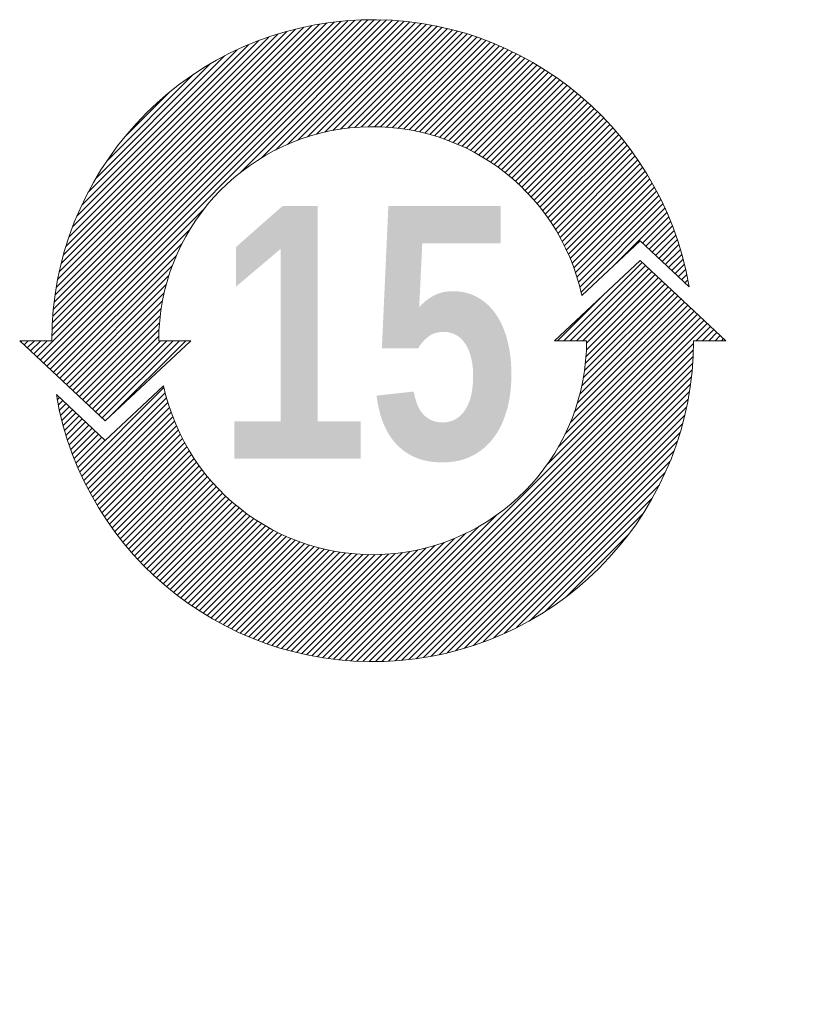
# Model space of a CAD drawing. Header units: millimetres. Extents: x 0 to 1733, y 0 to 1188.
# Tile 99 of 154: x 238 to 308, y 960 to 1049. Entities that reach past the tile are written whole.
import ezdxf

# ---------------------------------------------------------------- set-up
doc = ezdxf.new("R2010")
doc.units = ezdxf.units.MM
doc.header["$LTSCALE"] = 0.727559
doc.layers.add('NoLayerName_001', color=7, linetype='Continuous')
doc.layers.add('NoLayerName_002', color=7, linetype='Continuous')
doc.styles.get("Standard").update_dxf_attribs({"font": 'txt', "bigfont": 'extfont2'})

# ---------------------------------------------------------------- blocks, each defined once
blk = doc.blocks.new('*X169')
at = {"color": 3, "linetype": 'Continuous', "lineweight": 13}
for p, q in [((0.365, 1.369), (7.931, 8.934)), ((0.438, 1.3), (8.07, 8.932)), ((0.511, 1.232), (8.207, 8.928)), ((0.696, 1.841), (7.788, 8.933)), ((0.699, 1.986), (7.643, 8.93)), ((0.706, 2.134), (7.495, 8.923)), ((0.716, 2.285), (7.344, 8.913)), ((0.73, 2.44), (7.189, 8.9)), ((0.747, 2.599), (7.03, 8.882)), ((0.769, 2.762), (6.867, 8.861)), ((0.795, 2.93), (6.699, 8.834)), ((4.929, 5.508), (8.341, 8.92)), ((5.392, 5.83), (8.473, 8.911)), ((5.713, 6.01), (8.603, 8.899)), ((5.981, 6.136), (8.731, 8.886)), ((6.218, 6.232), (8.856, 8.87)), ((6.434, 6.307), (8.98, 8.852)), ((0.826, 3.103), (6.527, 8.803)), ((0.863, 3.281), (6.348, 8.766)), ((0.906, 3.465), (6.164, 8.723)), ((0.956, 3.657), (5.972, 8.673)), ((1.015, 3.857), (5.772, 8.614)), ((6.635, 6.366), (9.102, 8.832)), ((6.824, 6.413), (9.222, 8.811)), ((7.003, 6.451), (9.34, 8.788)), ((7.173, 6.48), (9.456, 8.763)), ((7.337, 6.502), (9.571, 8.736)), ((7.494, 6.517), (9.685, 8.708)), ((7.645, 6.528), (9.796, 8.679)), ((7.792, 6.533), (9.907, 8.648)), ((7.935, 6.534), (10.015, 8.615)), ((1.083, 4.067), (5.562, 8.546)), ((1.163, 4.288), (5.341, 8.466)), ((8.073, 6.531), (10.123, 8.581)), ((8.207, 6.524), (10.229, 8.545)), ((8.339, 6.514), (10.334, 8.509)), ((8.466, 6.5), (10.437, 8.471)), ((8.591, 6.484), (10.539, 8.431)), ((1.257, 4.524), (5.106, 8.372)), ((1.37, 4.777), (4.852, 8.26)), ((8.713, 6.464), (10.64, 8.391)), ((8.832, 6.442), (10.739, 8.349)), ((8.949, 6.417), (10.837, 8.306)), ((9.063, 6.39), (10.935, 8.261)), ((9.175, 6.36), (11.03, 8.216)), ((1.507, 5.056), (4.573, 8.122)), ((9.285, 6.329), (11.125, 8.169)), ((9.392, 6.295), (11.219, 8.121)), ((9.498, 6.259), (11.311, 8.072)), ((9.601, 6.221), (11.403, 8.022)), ((9.703, 6.181), (11.493, 7.971)), ((1.682, 5.372), (4.257, 7.948)), ((9.802, 6.139), (11.582, 7.919)), ((9.9, 6.095), (11.67, 7.865)), ((9.996, 6.05), (11.757, 7.811)), ((10.09, 6.003), (11.843, 7.755)), ((1.921, 5.753), (3.877, 7.709)), ((10.183, 5.954), (11.928, 7.699)), ((10.274, 5.903), (12.012, 7.641)), ((10.363, 5.851), (12.094, 7.583)), ((10.451, 5.797), (12.176, 7.523)), ((2.333, 6.306), (3.323, 7.296)), ((10.537, 5.742), (12.257, 7.462)), ((10.621, 5.685), (12.337, 7.401)), ((10.704, 5.626), (12.416, 7.338)), ((10.785, 5.566), (12.493, 7.274)), ((10.865, 5.505), (12.57, 7.21)), ((10.944, 5.442), (12.646, 7.144)), ((11.02, 5.377), (12.721, 7.078)), ((11.096, 5.311), (12.795, 7.01)), ((11.17, 5.244), (12.867, 6.941)), ((11.242, 5.175), (12.939, 6.872)), ((11.313, 5.104), (13.01, 6.801)), ((11.383, 5.032), (13.08, 6.73)), ((11.451, 4.959), (13.149, 6.657)), ((11.517, 4.884), (13.217, 6.584)), ((11.582, 4.808), (13.284, 6.509)), ((11.646, 4.73), (13.35, 6.434)), ((11.708, 4.65), (13.415, 6.357)), ((11.768, 4.569), (13.479, 6.28)), ((11.827, 4.487), (13.542, 6.201)), ((11.885, 4.403), (13.604, 6.122)), ((11.941, 4.317), (13.665, 6.041)), ((11.995, 4.23), (13.724, 5.96)), ((12.048, 4.142), (13.783, 5.877)), ((12.099, 4.051), (13.841, 5.794)), ((12.148, 3.959), (13.898, 5.709)), ((12.196, 3.866), (13.954, 5.624)), ((12.242, 3.77), (14.009, 5.537)), ((12.286, 3.673), (14.062, 5.449)), ((12.328, 3.574), (14.115, 5.361)), ((12.369, 3.473), (14.167, 5.271)), ((12.408, 3.37), (14.217, 5.18)), ((12.444, 3.265), (14.266, 5.088)), ((12.479, 3.159), (14.315, 4.994)), ((12.511, 3.05), (14.362, 4.9)), ((0.584, 1.163), (4.121, 4.7)), ((12.541, 2.938), (14.407, 4.805)), ((12.569, 2.825), (14.452, 4.708)), ((13.316, 3.43), (14.496, 4.61)), ((13.949, 3.922), (14.538, 4.511)), ((0.657, 1.095), (3.799, 4.237)), ((14.022, 3.854), (14.579, 4.41)), ((14.095, 3.785), (14.619, 4.309)), ((14.168, 3.717), (14.657, 4.206)), ((14.241, 3.648), (14.695, 4.102)), ((14.314, 3.58), (14.73, 3.996)), ((0.73, 1.026), (3.619, 3.916)), ((14.387, 3.511), (14.765, 3.889)), ((14.46, 3.443), (14.798, 3.781)), ((0.803, 0.958), (3.493, 3.648)), ((14.533, 3.375), (14.83, 3.671)), ((14.606, 3.306), (14.86, 3.56)), ((0.876, 0.89), (3.397, 3.411)), ((14.679, 3.238), (14.888, 3.447)), ((14.752, 3.169), (14.915, 3.332)), ((0.949, 0.821), (3.322, 3.195)), ((14.825, 3.101), (14.941, 3.216)), ((14.898, 3.032), (14.964, 3.099)), ((1.022, 0.753), (3.263, 2.994)), ((14.971, 2.964), (14.986, 2.979)), ((1.095, 0.684), (3.216, 2.805)), ((1.168, 0.616), (3.179, 2.627)), ((1.241, 0.547), (3.149, 2.456)), ((1.314, 0.479), (3.127, 2.293)), ((1.387, 0.411), (3.112, 2.135)), ((1.46, 0.342), (3.101, 1.984)), ((1.533, 0.274), (3.096, 1.837)), ((0, 1.711), (0.024, 1.734)), ((0.073, 1.642), (0.165, 1.734)), ((0.146, 1.574), (0.306, 1.734)), ((0.219, 1.505), (0.448, 1.734)), ((0.292, 1.437), (0.589, 1.734)), ((1.606, 0.205), (3.135, 1.734)), ((1.679, 0.137), (3.276, 1.734)), ((1.752, 0.068), (3.418, 1.734)), ((1.825, 0), (3.559, 1.734)), ((1.984, 0.018), (3.7, 1.734))]:
    blk.add_line(p, q, dxfattribs=at)
blk = doc.blocks.new('*X170')
at = {"color": 3, "linetype": 'Continuous', "lineweight": 13}
for p, q in [((11.368, 7.2), (13.124, 8.956)), ((11.509, 7.2), (13.197, 8.887)), ((11.65, 7.2), (13.27, 8.819)), ((11.792, 7.2), (13.343, 8.75)), ((11.872, 6.998), (13.489, 8.614)), ((11.876, 7.143), (13.416, 8.682)), ((11.83, 6.531), (13.708, 8.408)), ((11.85, 6.692), (13.635, 8.477)), ((11.864, 6.847), (13.562, 8.545)), ((11.226, 7.2), (12.268, 8.241)), ((11.725, 6.001), (13.927, 8.203)), ((11.769, 6.187), (13.854, 8.271)), ((11.803, 6.363), (13.781, 8.34)), ((11.512, 5.364), (14.145, 7.998)), ((11.6, 5.594), (14.073, 8.066)), ((11.669, 5.805), (14, 8.135)), ((10.985, 4.413), (14.364, 7.792)), ((11.238, 4.808), (14.291, 7.861)), ((11.397, 5.108), (14.218, 7.929)), ((6.722, 0.008), (14.437, 7.724)), ((6.858, 0.003), (14.51, 7.656)), ((6.996, 0), (14.583, 7.587)), ((14.337, 7.2), (14.656, 7.519)), ((14.479, 7.2), (14.729, 7.45)), ((14.62, 7.2), (14.802, 7.382)), ((14.762, 7.2), (14.875, 7.313)), ((7.138, 0), (14.276, 7.139)), ((14.903, 7.2), (14.948, 7.245)), ((7.282, 0.003), (14.274, 6.995)), ((7.429, 0.008), (14.268, 6.848)), ((7.579, 0.017), (14.259, 6.697)), ((7.733, 0.03), (14.247, 6.543)), ((7.891, 0.046), (14.231, 6.386)), ((8.052, 0.066), (14.21, 6.224)), ((0.505, 4.257), (2.394, 6.146)), ((0.55, 4.16), (2.421, 6.031)), ((8.218, 0.091), (14.186, 6.058)), ((0, 5.873), (0.05, 5.923)), ((0.023, 5.755), (0.123, 5.855)), ((0.048, 5.638), (0.196, 5.787)), ((0.595, 4.064), (2.451, 5.92)), ((0.642, 3.97), (2.482, 5.81)), ((8.389, 0.12), (14.156, 5.887)), ((0.075, 5.523), (0.269, 5.718)), ((0.103, 5.41), (0.342, 5.65)), ((0.132, 5.298), (0.415, 5.581)), ((0.69, 3.876), (2.516, 5.702)), ((0.739, 3.783), (2.552, 5.597)), ((8.566, 0.155), (14.121, 5.711)), ((8.748, 0.196), (14.08, 5.528)), ((0.163, 5.188), (0.488, 5.513)), ((0.196, 5.079), (0.561, 5.444)), ((0.23, 4.972), (0.634, 5.376)), ((0.266, 4.866), (0.707, 5.308)), ((0.789, 3.692), (2.59, 5.493)), ((0.84, 3.602), (2.63, 5.392)), ((8.938, 0.244), (14.032, 5.339)), ((0.302, 4.761), (0.78, 5.239)), ((0.34, 4.658), (0.853, 5.171)), ((0.38, 4.556), (0.926, 5.102)), ((0.892, 3.513), (2.672, 5.292)), ((0.946, 3.425), (2.716, 5.195)), ((1, 3.338), (2.761, 5.099)), ((9.135, 0.3), (13.976, 5.142)), ((0.42, 4.455), (0.999, 5.034)), ((0.462, 4.355), (1.072, 4.965)), ((1.056, 3.252), (2.808, 5.004)), ((1.112, 3.167), (2.857, 4.912)), ((9.341, 0.365), (13.911, 4.935)), ((1.17, 3.083), (2.908, 4.821)), ((1.228, 3), (2.96, 4.732)), ((1.288, 2.918), (3.014, 4.644)), ((9.559, 0.441), (13.835, 4.718)), ((1.349, 2.838), (3.069, 4.558)), ((1.41, 2.758), (3.126, 4.474)), ((9.789, 0.53), (13.746, 4.487)), ((1.473, 2.679), (3.185, 4.391)), ((1.537, 2.601), (3.245, 4.309)), ((1.601, 2.524), (3.306, 4.229)), ((10.037, 0.636), (13.64, 4.24)), ((1.667, 2.449), (3.369, 4.151)), ((1.733, 2.374), (3.434, 4.074)), ((1.801, 2.3), (3.5, 3.999)), ((1.87, 2.227), (3.567, 3.925)), ((1.939, 2.155), (3.636, 3.853)), ((2.01, 2.085), (3.707, 3.782)), ((10.307, 0.765), (13.512, 3.97)), ((2.081, 2.015), (3.779, 3.712)), ((2.154, 1.946), (3.852, 3.644)), ((2.227, 1.878), (3.927, 3.578)), ((10.609, 0.926), (13.351, 3.667)), ((2.302, 1.811), (4.003, 3.513)), ((2.377, 1.745), (4.081, 3.449)), ((2.454, 1.68), (4.161, 3.387)), ((2.531, 1.616), (4.242, 3.326)), ((2.61, 1.553), (4.324, 3.267)), ((2.689, 1.491), (4.408, 3.21)), ((2.77, 1.43), (4.494, 3.154)), ((2.851, 1.37), (4.581, 3.1)), ((6.588, 0.016), (9.864, 3.292)), ((10.964, 1.139), (13.137, 3.313)), ((2.934, 1.311), (4.669, 3.047)), ((3.017, 1.253), (4.76, 2.996)), ((3.102, 1.197), (4.852, 2.947)), ((3.187, 1.141), (4.945, 2.899)), ((6.328, 0.039), (9.169, 2.88)), ((6.457, 0.026), (9.469, 3.038)), ((3.274, 1.086), (5.041, 2.853)), ((3.362, 1.032), (5.138, 2.809)), ((3.45, 0.98), (5.237, 2.766)), ((3.54, 0.928), (5.338, 2.726)), ((3.631, 0.878), (5.441, 2.687)), ((3.723, 0.828), (5.546, 2.651)), ((6.076, 0.07), (8.683, 2.676)), ((6.201, 0.053), (8.912, 2.765)), ((11.434, 1.468), (12.809, 2.842)), ((3.817, 0.78), (5.652, 2.616)), ((3.911, 0.733), (5.761, 2.583)), ((4.006, 0.687), (5.873, 2.553)), ((4.103, 0.642), (5.986, 2.525)), ((4.201, 0.599), (6.102, 2.5)), ((4.3, 0.557), (6.22, 2.477)), ((4.401, 0.516), (6.341, 2.456)), ((4.502, 0.476), (6.465, 2.439)), ((5.479, 0.179), (7.746, 2.447)), ((5.595, 0.154), (7.914, 2.473)), ((5.712, 0.13), (8.09, 2.508)), ((5.832, 0.108), (8.275, 2.552)), ((5.953, 0.088), (8.472, 2.607)), ((4.605, 0.437), (6.592, 2.424)), ((4.709, 0.4), (6.722, 2.413)), ((4.815, 0.364), (6.856, 2.405)), ((4.922, 0.33), (6.993, 2.4)), ((5.03, 0.297), (7.134, 2.4)), ((5.14, 0.265), (7.279, 2.404)), ((5.251, 0.235), (7.429, 2.413)), ((5.364, 0.206), (7.584, 2.427))]:
    blk.add_line(p, q, dxfattribs=at)

msp = doc.modelspace()

# ---------------------------------------------------------------- linework, layer by layer
at = {"layer": 'NoLayerName_001', "color": 7, "linetype": 'Continuous', "lineweight": 13}
for p, q in [((294, 1028.95453698), (288.76807592, 1024.04960815)), ((294, 1028.95453698), (288.76807592, 1024.04960815)), ((294, 1028.95453698), (288.76807592, 1024.04960815)), ((294, 1028.95453698), (288.76807592, 1024.04960815)), ((298.39068816, 1024.83826683), (294, 1028.95453698)), ((298.39068816, 1024.83826683), (294, 1028.95453698)), ((298.39068816, 1024.83826683), (294, 1028.95453698)), ((298.39068816, 1024.83826683), (294, 1028.95453698)), ((294, 1027.2), (286.32, 1020)), ((294, 1027.2), (286.32, 1020)), ((294, 1027.2), (286.32, 1020)), ((294, 1027.2), (286.32, 1020)), ((301.68, 1020), (294, 1027.2)), ((301.68, 1020), (294, 1027.2)), ((301.68, 1020), (294, 1027.2)), ((301.68, 1020), (294, 1027.2)), ((241.2, 1020), (238.32, 1020)), ((238.32, 1020), (246, 1012.8)), ((238.32, 1020), (246, 1012.8)), ((241.2, 1020), (238.32, 1020)), ((241.2, 1020), (238.32, 1020)), ((238.32, 1020), (246, 1012.8)), ((238.32, 1020), (246, 1012.8)), ((241.2, 1020), (238.32, 1020)), ((246, 1012.8), (253.68, 1020)), ((246, 1012.8), (253.68, 1020)), ((246, 1012.8), (253.68, 1020)), ((246, 1012.8), (253.68, 1020)), ((250.8, 1020), (253.68, 1020)), ((250.8, 1020), (253.68, 1020)), ((250.8, 1020), (253.68, 1020)), ((250.8, 1020), (253.68, 1020)), ((289.2, 1020), (286.32, 1020)), ((289.2, 1020), (286.32, 1020)), ((289.2, 1020), (286.32, 1020)), ((289.2, 1020), (286.32, 1020)), ((298.8, 1020), (301.68, 1020)), ((298.8, 1020), (301.68, 1020)), ((298.8, 1020), (301.68, 1020)), ((298.8, 1020), (301.68, 1020)), ((246, 1011.04546302), (251.23192408, 1015.95039185)), ((246, 1011.04546302), (251.23192408, 1015.95039185)), ((246, 1011.04546302), (251.23192408, 1015.95039185)), ((246, 1011.04546302), (251.23192408, 1015.95039185)), ((241.60931184, 1015.16173317), (246, 1011.04546302)), ((241.60931184, 1015.16173317), (246, 1011.04546302)), ((241.60931184, 1015.16173317), (246, 1011.04546302)), ((241.60931184, 1015.16173317), (246, 1011.04546302))]:
    msp.add_line(p, q, dxfattribs=at)
for radius, start, end in [(28.8, 9.671286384, 180), (28.8, 9.671286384, 180), (28.8, 9.671286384, 180), (28.8, 9.671286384, 180), (19.2, 12.1761015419, 180), (19.2, 12.1761015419, 180), (19.2, 12.1761015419, 180), (19.2, 12.1761015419, 180), (28.8, 189.671286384, 0), (28.8, 189.671286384, 0), (28.8, 189.671286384, 0), (28.8, 189.671286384, 0), (19.2, 192.1761015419, 0), (19.2, 192.1761015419, 0), (19.2, 192.1761015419, 0), (19.2, 192.1761015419, 0)]:
    msp.add_arc((270, 1020), radius, start, end, dxfattribs=at)

# ---------------------------------------------------------------- block references
at = {"layer": 'NoLayerName_001', "xscale": 4, "yscale": 4, "zscale": 4}
for name, p in [('*X169', (238.42036438, 1013.06292725)), ('*X170', (241.69311523, 991.2010498))]:
    msp.add_blockref(name, p, dxfattribs=at)

# ---------------------------------------------------------------- texts
at = {"layer": 'NoLayerName_001', "color": 190, "lineweight": 25, "insert": (269.59561157, 1020.58344131), "char_height": 22.6865668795, "attachment_point": 5, "line_spacing_factor": 1.608}
msp.add_mtext('\\fImpact|b0|c0|p34;\\A1;15', dxfattribs=at)
at = {"layer": 'NoLayerName_002', "color": 3, "linetype": 'Continuous', "lineweight": 13, "insert": (430, 960.68469238), "char_height": 12.8000001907, "attachment_point": 9, "line_spacing_factor": 0.6}
msp.add_mtext('\\A1;\\W0.6510;\\T0.9200;ＨＯＬＤＩＮＧ\u3000ＢＲＡＫＥ', dxfattribs=at)

doc.saveas('drawing.dxf')
